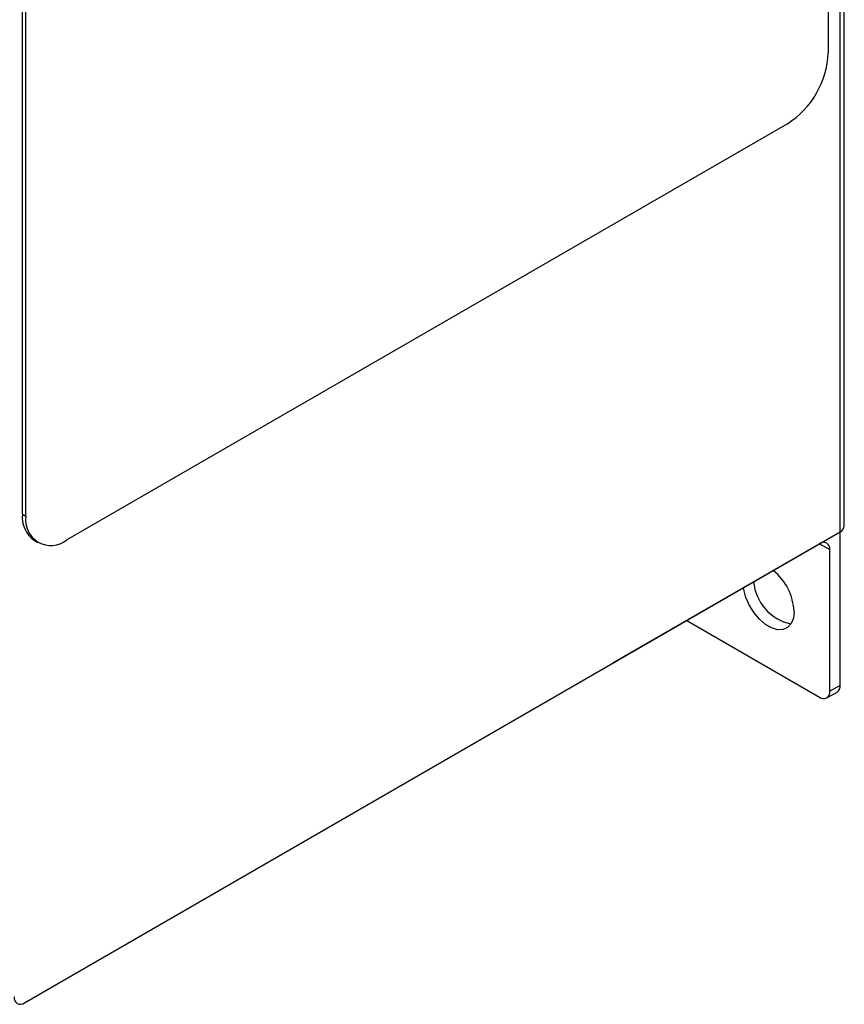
# Model space of a CAD drawing. Header units: millimetres. Extents: x 0 to 629, y 0 to 486.
# Tile 13 of 18: x 450 to 507, y 295 to 363. Entities that reach past the tile are written whole.
import ezdxf

# ---------------------------------------------------------------- set-up
doc = ezdxf.new("R2010")
doc.units = ezdxf.units.MM
doc.header["$LTSCALE"] = 2.25

msp = doc.modelspace()

# ---------------------------------------------------------------- linework, layer by layer
for p, q in [((507.334, 328.409), (507.334, 442.725)), ((507.041, 328.001), (507.041, 442.317)), ((506.228, 408.084), (506.228, 361.132)), ((450.473, 329.231), (450.473, 376.182)), ((450.72, 329.088), (450.72, 376.04)), ((503.4, 356.233), (453.549, 327.455)), ((450.473, 329.231), (450.72, 329.088)), ((450.614, 295.427), (507.041, 328.001)), ((507.041, 317.386), (507.041, 328.001)), ((451.301, 327.4), (451.549, 327.257)), ((505.627, 327.185), (491.308, 318.919)), ((505.627, 327.185), (506.334, 326.776)), ((506.334, 316.978), (506.334, 326.776)), ((496.433, 321.877), (505.627, 316.57)), ((491.308, 318.919), (491.308, 318.919)), ((507.041, 317.386), (506.334, 316.978)), ((506.127, 316.52), (506.834, 316.928))]:
    msp.add_line(p, q)
at = {"flags": 128}
msp.add_lwpolyline([(503.859, 322.489), (503.808, 322.03), (503.657, 321.657), (503.415, 321.392), (503.096, 321.25), (502.718, 321.239), (502.305, 321.36), (501.878, 321.606), (501.465, 321.963), (501.087, 322.409), (500.768, 322.92), (500.526, 323.465), (500.375, 324.012), (500.353, 324.14)], dxfattribs=at)
for centre, radius, start, end in [((500.087, 361.412), 6.147, 302.60548, 357.39452), ((452.433, 329.015), 1.972, 173.70115, 234.98667), ((452.444, 328.809), 1.747, 170.78596, 309.20329), ((506.834, 328.459), 0.503, 294.37466, 354.3052), ((505.903, 326.846), 0.437, 350.78596, 129.20329), ((499.993, 322.311), 3.871, 2.64286, 51.26638), ((504.328, 324.846), 3.281, 185.20361, 257.96192), ((506.551, 317.332), 0.493, 305.01333, 6.29885), ((505.903, 316.908), 0.437, 230.79671, 9.21404), ((450.338, 295.765), 0.437, 170.78596, 309.20329)]:
    msp.add_arc(centre, radius, start, end)

doc.saveas('drawing.dxf')
